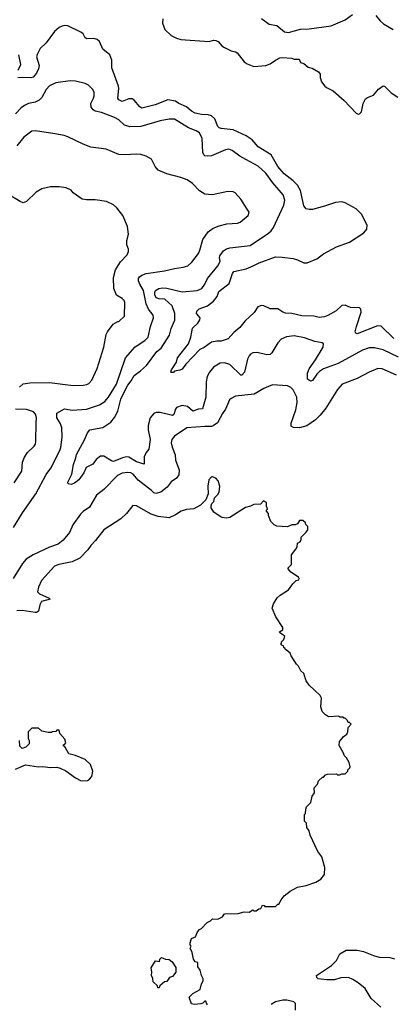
# Model space of a CAD drawing. Extents: x 1966327 to 2147849, y 395140 to 552178.
# Tile 89 of 256: x 1978892 to 1982318, y 485669 to 494727. Entities that reach past the tile are written whole.
import ezdxf

# ---------------------------------------------------------------- set-up
doc = ezdxf.new("R2010")
doc.units = 0

msp = doc.modelspace()

# ---------------------------------------------------------------- linework, layer by layer
at = {"layer": '0CON20XD'}
for points in [[(1980208.1, 494735), (1980204.4, 494695), (1980225.7, 494635), (1980285, 494580.6), (1980335, 494555.6), (1980375, 494545.5), (1980635.4, 494524.6), (1980675, 494538.6), (1980695.5, 494535.5), (1980715.5, 494525.5), (1980751.2, 494485), (1980775, 494470), (1980835, 494439.2), (1980875, 494432.5), (1980893, 494423), (1980955, 494338.8), (1980985, 494320), (1981045.8, 494295.8), (1981155, 494304.2), (1981195, 494319.2), (1981245.5, 494354.5), (1981283.8, 494375), (1981305, 494378.5), (1981395, 494371.2), (1981415, 494362), (1981462.5, 494362.5), (1981475, 494332.5), (1981505, 494322.5), (1981545, 494290), (1981581.7, 494281.7), (1981638.3, 494248.3), (1981653.3, 494225), (1981653.3, 494195), (1981666.1, 494156.1), (1981697.5, 494115), (1981711.7, 494101.7), (1981775, 494072.5), (1981873.9, 493983.9), (1981985, 493867.5), (1982005, 493857.5), (1982015, 493860), (1982035, 493880), (1982051.2, 493955), (1982072.3, 493997.7), (1982089.3, 494010.7), (1982145, 494033.3), (1982192.1, 494087.9), (1982233, 494117), (1982245, 494116.2), (1982308, 494055), (1982368.8, 494015)], [(1981116.8, 494736.8), (1981187, 494687), (1981255, 494672.5), (1981325.5, 494615.5), (1981365, 494608.1), (1981475, 494639.2), (1981555, 494642.9), (1981755, 494670.6), (1981885, 494724.3), (1981951.2, 494775)], [(1982167.5, 494765), (1982205, 494717.5), (1982238.3, 494688.3), (1982325.8, 494635.8)], [(1981987.3, 491905), (1982033.1, 492035), (1982027.5, 492065), (1982015, 492075.7), (1981935, 492079.2), (1981885, 492099.2), (1981855, 492097.5), (1981801.9, 492048.1), (1981725, 492004.4), (1981695, 491992.2), (1981645, 491986.9), (1981595, 491998.1), (1981485, 492001.8), (1981395, 492024.4), (1981335, 492025.6), (1981311.2, 492035), (1981265, 492067.5), (1981195, 492066), (1981135.5, 492095.5), (1981115, 492097.5), (1981082, 492085), (1981048.3, 492031.7), (1980964, 491956), (1980915, 491894.3), (1980861.7, 491848.3), (1980810.3, 491789.7), (1980745, 491768), (1980705, 491769.4), (1980655, 491761.1), (1980587.8, 491712.2), (1980547.9, 491692.1), (1980420.8, 491559.2), (1980385, 491512), (1980365, 491501.2), (1980315, 491492.5), (1980305, 491482.5), (1980285, 491480), (1980282.5, 491485), (1980286.7, 491505), (1980333.3, 491576.7), (1980344.2, 491615), (1980445.6, 491745), (1980465.5, 491805), (1980480.5, 491889.5), (1980530.8, 491935), (1980548.6, 491965), (1980550, 491985), (1980516.2, 492025), (1980520, 492045), (1980543.6, 492066.4), (1980620, 492095), (1980675, 492138.9), (1980708.8, 492181.2), (1980722.5, 492225), (1980818.9, 492301.1), (1980847.5, 492392.5), (1980859.7, 492410.3), (1980975, 492433.3), (1981038.9, 492461.1), (1981095, 492491.5), (1981245, 492544.5), (1981305, 492543.5), (1981405, 492530.5), (1981445, 492518.5), (1981505, 492488.6), (1981535, 492489.2), (1981625, 492528.2), (1981685, 492572.2), (1981804, 492636), (1981925, 492679.6), (1982055, 492765.8), (1982085, 492801.2), (1982087.8, 492835), (1982035, 492937.5), (1981985, 492985.5), (1981885, 493041.9), (1981855, 493050), (1981795, 493044.4), (1981695, 493012.2), (1981585, 492981.1), (1981555, 492980), (1981525, 492988), (1981505.5, 493015.5), (1981473.6, 493155), (1981445.5, 493205), (1981405.6, 493245), (1981325, 493308.2), (1981265.4, 493375), (1981204.7, 493484.7), (1981085.8, 493555.8), (1981030.7, 493620.7), (1980975, 493659.4), (1980855, 493712.1), (1980745, 493724.4), (1980725, 493731.4), (1980713.3, 493745), (1980685, 493814.3), (1980655, 493840.9), (1980625, 493850.5), (1980565, 493853.6), (1980505, 493868.2), (1980472.9, 493885), (1980427.1, 493925), (1980355.5, 493955.5), (1980325, 493975.8), (1980255, 493988), (1980137.3, 493942.7), (1980015, 493913.5), (1979995.8, 493925), (1979945, 493987.5), (1979925, 493998.9), (1979895, 493998.5), (1979835, 493973.8), (1979805, 493988.8), (1979794.4, 494005), (1979804.6, 494095), (1979802, 494115), (1979737.8, 494285), (1979739.5, 494355), (1979721.9, 494401.9), (1979655, 494455.7), (1979624.5, 494525), (1979605, 494545.6), (1979575, 494553.5), (1979510.3, 494550.3), (1979495, 494560.8), (1979475, 494595.8), (1979455, 494612.5), (1979335, 494668.9), (1979307.9, 494672.1), (1979282.7, 494667.3), (1979255, 494654.3), (1979211.1, 494618.9), (1979136.2, 494513.8), (1979079.5, 494460.5), (1979051.5, 494405), (1979047.9, 494385), (1979070.4, 494305), (1979066.2, 494275), (1979047.5, 494235), (1979015, 494199.2), (1978995, 494190.6), (1978876.2, 494193.8)], [(1978877, 494263), (1978904, 494315), (1978884.1, 494404.1)], [(1982375, 491621.8), (1982235, 491690), (1982155, 491707.9), (1982105, 491707.9), (1982044.1, 491685.9), (1981820, 491565), (1981684.1, 491515.9), (1981649.1, 491490.9), (1981625.3, 491464.7), (1981585, 491408), (1981565, 491401.2), (1981539.5, 491419.5), (1981539.4, 491475), (1981554.4, 491515), (1981612, 491598), (1981681.4, 491715), (1981685.7, 491745.7), (1981674.1, 491754.1), (1981605, 491765.6), (1981510.2, 491800.2), (1981415, 491817.5), (1981345, 491810.6), (1981295, 491789.2), (1981265.7, 491755), (1981208.9, 491661.1), (1981195, 491647.5), (1981165, 491644.3), (1981075, 491664.3), (1981035, 491660.8), (1981015, 491650), (1981000.8, 491635), (1980986.9, 491605), (1980960, 491485), (1980935, 491455.7), (1980925, 491455.8), (1980825, 491554.5), (1980775, 491569.6), (1980735, 491565.6), (1980675, 491530.8), (1980635.8, 491485), (1980614.4, 491445.6), (1980605.6, 491394.4), (1980604.5, 491255), (1980571.9, 491148.1), (1980535, 491144.4), (1980485, 491124), (1980435, 491166.9), (1980385, 491177.5), (1980335, 491160), (1980324.4, 491145), (1980310, 491095), (1980295.5, 491084.5), (1980185, 491114.6), (1980147.1, 491112.9), (1980124.6, 491105.4), (1980091.1, 491065), (1980071.9, 490995), (1980072.5, 490955), (1980092.9, 490865), (1980080, 490775), (1980055.6, 490744.4), (1980037.1, 490705), (1980035, 490637.5), (1979965, 490660.9), (1979895, 490701.1), (1979875, 490704.6), (1979836.8, 490696.8), (1979755, 490662.7), (1979735, 490667.3), (1979665, 490711.5), (1979635, 490711.5), (1979595, 490679.4), (1979563.4, 490636.6), (1979503.4, 490606.6), (1979482.7, 490557.3), (1979437, 490493), (1979395, 490463.8), (1979365, 490451.2), (1979336.7, 490456.7), (1979333.6, 490473.6), (1979370.6, 490545), (1979387.5, 490635), (1979408.9, 490695), (1979413.6, 490726.4), (1979488.9, 490861.1), (1979514.3, 490925.7), (1979537.5, 490955), (1979655, 490975.6), (1979730.6, 491025), (1979765, 491068.6), (1979794.6, 491125), (1979821.8, 491235), (1979866, 491324), (1979885, 491365.4), (1979916.8, 491403.2), (1979945, 491453.5), (1980004.2, 491495.8), (1980056.9, 491545), (1980154.4, 491675), (1980193.6, 491706.4), (1980270, 491825), (1980284.5, 491885), (1980317.2, 491962.8), (1980319.2, 492025), (1980295.4, 492095), (1980226.6, 492156.6), (1980175, 492158), (1980147.9, 492167.9), (1980135.4, 492195), (1980135, 492216.7), (1980142.2, 492235), (1980170, 492255), (1980205, 492259.8), (1980246.1, 492256.1), (1980385, 492224.6), (1980524.4, 492234.4), (1980565.8, 492255), (1980593.3, 492295), (1980618.1, 492345), (1980716, 492464), (1980736.2, 492505), (1980730, 492535), (1980732.7, 492555), (1980765, 492601.4), (1980792.2, 492617.8), (1980825, 492627.8), (1981010.8, 492649.2), (1981178.3, 492761.7), (1981205.5, 492784.5), (1981225.7, 492815), (1981320.2, 493019.8), (1981329.1, 493065), (1981315.5, 493115), (1981218.9, 493225), (1981155, 493314.3), (1981085, 493380), (1980971.2, 493441.2), (1980915, 493470.6), (1980845, 493524.2), (1980815, 493534.3), (1980785, 493530.6), (1980655, 493475.6), (1980615, 493471.4), (1980595, 493475.8), (1980584.5, 493484.5), (1980577.1, 493505), (1980570.9, 493635), (1980545.6, 493685), (1980516, 493705), (1980442.7, 493732.7), (1980315, 493811.5), (1980265, 493812.7), (1980184, 493796), (1980005.3, 493744.7), (1979905, 493740), (1979855.4, 493755.4), (1979805, 493804.4), (1979765, 493828.2), (1979645, 493872.2), (1979584.6, 493884.6), (1979566.4, 493896.4), (1979550.5, 493920.5), (1979545.7, 493955), (1979571.9, 494005), (1979575.6, 494025), (1979577.3, 494057.3), (1979566, 494085), (1979525, 494124), (1979495, 494140.8), (1979405, 494160), (1979355, 494164.3), (1979225.7, 494144.3), (1979165, 494117.1), (1979134.3, 494085), (1979095, 494011.2), (1979072, 493985), (1979035, 493967.8), (1978973.3, 493955), (1978935, 493938.5), (1978905, 493916.9), (1978855, 493861.1)], [(1978835, 490055.8), (1978918.5, 490191.5), (1979041.9, 490365), (1979135, 490544), (1979179.1, 490600.9), (1979262.7, 490765), (1979270.3, 490790.3), (1979283, 490887), (1979281.1, 490975), (1979265.6, 491015), (1979233.8, 491065), (1979232.2, 491107.8), (1979305, 491146.1), (1979375, 491135.5), (1979505, 491143.3), (1979626.9, 491183.1), (1979675, 491213.1), (1979708.2, 491255), (1979780.9, 491375), (1979865, 491616), (1979953.5, 491716.5), (1980042.5, 491775), (1980071.9, 491805), (1980095.6, 491905), (1980123.1, 491985), (1980117.9, 492007.9), (1980075, 492064.2), (1980053.6, 492113.6), (1980031.1, 492235), (1979995.4, 492295), (1979984.4, 492325), (1979985.5, 492344.5), (1979995, 492360), (1980015, 492375.6), (1980055, 492390.5), (1980222.5, 492415), (1980315, 492437.8), (1980395, 492448.9), (1980437, 492463), (1980475, 492495.7), (1980535.6, 492575), (1980549.5, 492605), (1980575.6, 492705), (1980626.2, 492773.8), (1980672.1, 492807.9), (1980725, 492831.5), (1980797.9, 492847.9), (1980894.3, 492855.7), (1980920, 492865), (1980993.6, 492926.4), (1981002.5, 492955), (1980982.5, 492985), (1980923.8, 493075), (1980872.5, 493135), (1980855, 493143.3), (1980806.1, 493146.1), (1980663, 493117), (1980595, 493122.5), (1980545, 493152.5), (1980479.5, 493219.5), (1980432.5, 493255), (1980375, 493276.2), (1980245, 493310), (1980165, 493343.3), (1980136.4, 493376.4), (1980103, 493443), (1980055, 493472.5), (1980005, 493486.7), (1979965, 493490), (1979855, 493482.5), (1979805, 493486), (1979685.7, 493535.7), (1979545, 493554.2), (1979475, 493580.8), (1979335, 493649.2), (1979301.2, 493661.2), (1979215.8, 493675.8), (1979036.1, 493703.9), (1979005, 493700), (1978930, 493645), (1978864.6, 493565.4)], [(1978890.8, 491345), (1978924.4, 491375.6), (1978985, 491387.1), (1979165, 491387.8), (1979385, 491360.8), (1979475.7, 491364.3), (1979509.7, 491370.3), (1979529.1, 491380.9), (1979555, 491410), (1979605, 491517.5), (1979666.7, 491715), (1979688.3, 491831.7), (1979700, 491855), (1979750, 491925), (1979795, 491950), (1979805, 491950), (1979855, 492000), (1979860, 492125), (1979852.5, 492145), (1979835, 492162.5), (1979781.7, 492191.7), (1979757.5, 492255), (1979755.7, 492355), (1979772.9, 492425), (1979819.7, 492500.3), (1979881.2, 492565), (1979893.3, 492595), (1979892.5, 492615), (1979877.5, 492655), (1979877.5, 492695), (1979893.3, 492755), (1979883.8, 492825), (1979840, 492925), (1979785.9, 492995.9), (1979753.6, 493023.6), (1979690, 493055), (1979585, 493070), (1979505, 493070), (1979466.7, 493076.7), (1979385, 493132.5), (1979365, 493157.5), (1979319.3, 493179.3), (1979255, 493190), (1979175, 493190), (1979095, 493170), (1979045, 493140), (1978955.8, 493054.2), (1978925, 493043.3), (1978895, 493053.8), (1978782.4, 493122.4)], [(1982331.4, 491795), (1982216.4, 491906.4), (1982180.7, 491909.3), (1981995, 491836.7), (1981983.1, 491843.1), (1981977.8, 491855), (1981987.3, 491905)], [(1982355, 491457.1), (1982225, 491514.4), (1982185, 491516.9), (1982105, 491485.7), (1981993.3, 491425), (1981857.6, 491372.4), (1981812.5, 491325), (1981705.4, 491154.6), (1981655, 491090), (1981610.8, 491045), (1981530.7, 490989.3), (1981465, 490973.1), (1981410, 490975), (1981386.7, 490986.7), (1981388, 491015), (1981432.1, 491137.9), (1981444.5, 491204.5), (1981440, 491255), (1981405, 491322.5), (1981385, 491342.5), (1981355, 491357.1), (1981215, 491366.2), (1981178.3, 491351.7), (1981136.7, 491335), (1981048.9, 491281.1), (1980875.7, 491264.3), (1980835, 491242.5), (1980821.7, 491228.3), (1980785.6, 491145), (1980755.3, 491104.7), (1980710.9, 491019.1), (1980670.4, 490989.6), (1980655, 490983.4), (1980595, 490984.5), (1980428.2, 490971.8), (1980314.5, 490895.5), (1980290.8, 490865), (1980285.9, 490834.1), (1980292.5, 490795), (1980320.8, 490725), (1980324.3, 490675), (1980356.9, 490585), (1980355, 490540), (1980335, 490509.2), (1980284.6, 490475.4), (1980249.2, 490425), (1980189.2, 490380.8), (1980145, 490367.8), (1980125, 490375.6), (1980102.9, 490395), (1979981.9, 490491.9), (1979934.7, 490544.7), (1979915, 490558.5), (1979885, 490562.5), (1979835, 490555.5), (1979791.2, 490535), (1979665.8, 490405), (1979598.7, 490351.3), (1979535, 490241.4), (1979475, 490203.1), (1979450.5, 490179.5), (1979381.5, 490078.5), (1979349.5, 490010.5), (1979291.2, 489938.8), (1979245, 489901.8), (1979165, 489873.3), (1979015, 489804.4), (1978952.5, 489765), (1978917.1, 489725), (1978832.9, 489585)], [(1978842.6, 490467.4), (1978912.5, 490575), (1978918.6, 490655), (1978936.6, 490703.4), (1978965, 490744), (1979025.5, 490804.5), (1979036.6, 490823.4), (1979041.4, 490845), (1979043.3, 491016.7), (1979046.9, 491065), (1979037.2, 491097.2), (1979018.6, 491118.6), (1978955, 491140.6), (1978855, 491144.4)], [(1980900, 486505), (1980955, 486520), (1981001.7, 486518.3), (1981035, 486537.5), (1981045, 486530), (1981065, 486530), (1981091.7, 486548.3), (1981108.3, 486551.7), (1981125, 486580), (1981138.3, 486578.3), (1981145, 486570), (1981245, 486570), (1981265, 486590), (1981275, 486590), (1981295, 486630), (1981323.6, 486666.4), (1981379.3, 486710.7), (1981445, 486746.7), (1981525, 486763.3), (1981615, 486792.5), (1981659.3, 486820.7), (1981695, 486862.5), (1981698.3, 486928.3), (1981670, 487025), (1981633.3, 487075), (1981563.3, 487225), (1981552.5, 487265), (1981533.3, 487295), (1981530, 487335), (1981510, 487355), (1981510, 487415), (1981520, 487425), (1981522.5, 487465), (1981530, 487485), (1981570, 487525), (1981580, 487585), (1981602.5, 487615), (1981598.3, 487661.7), (1981630, 487695), (1981640, 487725), (1981675, 487760), (1981685, 487760), (1981705, 487780), (1981723, 487787), (1981805, 487790), (1981815, 487780), (1981835, 487780), (1981855, 487790), (1981885, 487790), (1981910, 487815), (1981910, 487825), (1981927, 487843), (1981930, 487855), (1981920, 487895), (1981897.5, 487935), (1981877.5, 487955), (1981867.5, 487985), (1981830.7, 488050.7), (1981833.8, 488086.2), (1981855, 488110), (1981865, 488130), (1981900, 488155), (1981910, 488175), (1981913, 488217), (1981940, 488245), (1981925, 488260), (1981911.7, 488261.7), (1981905, 488280), (1981885, 488300), (1981871.7, 488301.7), (1981865, 488310), (1981835, 488310), (1981825, 488320), (1981730, 488315), (1981702.3, 488332.3), (1981673.9, 488363.9), (1981661.2, 488405), (1981667.5, 488485), (1981655, 488510), (1981552.5, 488605), (1981526.2, 488645), (1981503.6, 488713.6), (1981477, 488737), (1981455, 488780), (1981437, 488797), (1981387.5, 488875), (1981378.3, 488898.3), (1981340.7, 488930.7), (1981320, 488955), (1981318.3, 488968.3), (1981305, 488970), (1981290, 488985), (1981298.3, 488991.7), (1981300, 489005), (1981320, 489025), (1981330, 489055), (1981282.5, 489085), (1981280, 489095), (1981310, 489115), (1981310, 489135), (1981247.5, 489235), (1981213.6, 489313.6), (1981226.4, 489353.6), (1981260.7, 489409.3), (1981286.4, 489433.6), (1981365, 489482.5), (1981403.6, 489536.4), (1981435, 489567.5), (1981457.5, 489575), (1981462.5, 489585), (1981455, 489597.5), (1981383.6, 489643.6), (1981360, 489675), (1981360, 489685), (1981390, 489715), (1981390, 489805), (1981430, 489855), (1981441.7, 489878.3), (1981445, 489910), (1981470, 489925), (1981480, 489945), (1981480, 489965), (1981521.7, 490008.3), (1981540, 490035), (1981540, 490065), (1981521.7, 490081.7), (1981518.3, 490098.3), (1981495, 490120), (1981465, 490120), (1981445, 490090), (1981425, 490080), (1981395, 490080), (1981355, 490060), (1981255, 490067.5), (1981230.7, 490080.7), (1981201.7, 490111.7), (1981180, 490165), (1981180, 490185), (1981160, 490205), (1981161.7, 490218.3), (1981170, 490225), (1981168.3, 490238.3), (1981160, 490245), (1981160, 490285), (1981135, 490300), (1981105, 490270), (1981045, 490267.5), (1981015, 490252.5), (1980969.3, 490240.7), (1980825, 490147.5), (1980795, 490140), (1980755, 490147.5), (1980735, 490157.5), (1980677, 490197), (1980652.5, 490235), (1980652.5, 490255), (1980660, 490275), (1980677, 490293), (1980683, 490327), (1980715, 490360), (1980725, 490380), (1980732.5, 490435), (1980716.1, 490486.1), (1980695, 490510), (1980665, 490522.5), (1980655, 490522.5), (1980631.2, 490495), (1980621.2, 490435), (1980623.6, 490366.4), (1980605, 490310), (1980555, 490261.2), (1980493.9, 490226.1), (1980425, 490220), (1980377.5, 490205), (1980325, 490171.2), (1980266.1, 490143.9), (1980165, 490157.5), (1980101.2, 490178.8), (1979965, 490256), (1979931.7, 490258.3), (1979873.3, 490185), (1979823.3, 490135), (1979665, 490032.5), (1979589.4, 489935), (1979545, 489890), (1979519.3, 489850.7), (1979445, 489772.9), (1979375, 489738.1), (1979252.5, 489715), (1979211.4, 489698.6), (1979093.7, 489566.3), (1979064.5, 489505.5), (1979057.1, 489465), (1979074.3, 489445), (1979164, 489405), (1979173.3, 489395), (1979094, 489375), (1979076, 489345), (1979064.2, 489285.8), (1979047.3, 489272.7), (1979032.9, 489272.9), (1978915, 489292), (1978865, 489288.8)], [(1978855, 487832.5), (1978945, 487872.5), (1979065, 487853.3), (1979105, 487856.7), (1979175, 487846.7), (1979235, 487850), (1979265, 487842.5), (1979315, 487817.5), (1979405, 487751.2), (1979456.4, 487726.4), (1979515, 487726.7), (1979535, 487740), (1979553.9, 487766.1), (1979566.1, 487813.9), (1979542.5, 487875), (1979495, 487922.5), (1979405, 487957.5), (1979343.6, 487973.6), (1979310, 488035), (1979292.5, 488055), (1979308.3, 488061.7), (1979317.5, 488075), (1979307, 488107), (1979261.7, 488161.7), (1979255, 488190), (1979235, 488190), (1979225, 488180), (1979193, 488177), (1979185, 488170), (1979155, 488170), (1979095, 488182.5), (1979065, 488210), (1979005, 488210), (1978970, 488175), (1978970, 488115), (1978980, 488095), (1978980, 488065), (1978950, 488035), (1978915, 488023.3), (1978893, 488043), (1978890, 488095)], [(1980620, 485665), (1980608.3, 485678.3), (1980605, 485697.5), (1980593, 485697), (1980575, 485680), (1980556.4, 485673.6), (1980495, 485667.5), (1980472.5, 485675), (1980450, 485735), (1980485, 485770), (1980550, 485805), (1980563, 485857), (1980580, 485885), (1980580, 485905), (1980563, 485933), (1980551.7, 485981.7), (1980530, 486015), (1980530, 486055), (1980505, 486060), (1980490, 486085), (1980477, 486147), (1980460, 486185), (1980467.5, 486205), (1980460, 486215), (1980460, 486235), (1980472.5, 486275), (1980509.3, 486290.7), (1980527.5, 486335), (1980544.1, 486355.9), (1980565, 486367.5), (1980617, 486423), (1980645, 486437.5), (1980663.9, 486456.1), (1980715, 486452.5), (1980756.4, 486473.6), (1980775, 486500), (1980900, 486505)], [(1982212.4, 485642.4), (1982124, 485724), (1982068.9, 485815), (1982005, 485867.1), (1981955, 485898.8), (1981915.3, 485915.3), (1981845, 485913.8), (1981785, 485895.6), (1981715, 485894.5), (1981637.5, 485905), (1981623.8, 485915), (1981620, 485935), (1981758, 486025), (1981805, 486072), (1981836, 486135), (1981892.4, 486167.6), (1981995, 486168.2), (1982053.3, 486155), (1982145, 486116.7), (1982195.7, 486104.3), (1982295, 486099.5), (1982338, 486088)], [(1980175, 485820), (1980161.7, 485821.7), (1980158.3, 485838.3), (1980120, 485875), (1980117, 485907), (1980102.5, 485935), (1980107.5, 485965), (1980100, 486005), (1980141.7, 486068.3), (1980177, 486063), (1980180, 486085), (1980195, 486100), (1980233, 486083), (1980265, 486080), (1980295, 486060), (1980327, 486007), (1980327.5, 485965), (1980296.4, 485923.6), (1980270, 485915), (1980245, 485880), (1980223, 485877), (1980201.7, 485858.3), (1980181.7, 485838.3), (1980175, 485820)], [(1981427.5, 485615), (1981427, 485677), (1981411.7, 485691.7), (1981347.7, 485707.7), (1981312.3, 485707.7), (1981245, 485693.3), (1981205, 485667.5)]]:
    msp.add_lwpolyline(points, dxfattribs=at)

doc.saveas('drawing.dxf')
